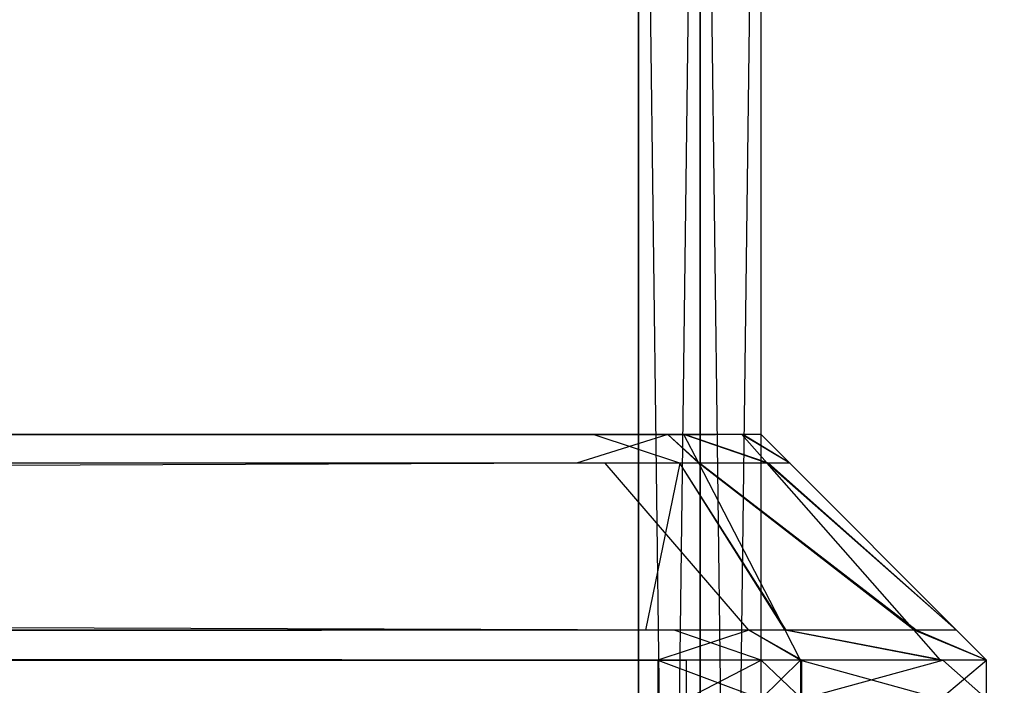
# Model space of a CAD drawing. Extents: x 0 to 0.418, y -0.27 to 0.
# Tile 99 of 129: x 0.40235 to 0.40672, y -0.25497 to -0.25202. Entities that reach past the tile are written whole.
import ezdxf

# ---------------------------------------------------------------- set-up
doc = ezdxf.new("R2010")
doc.units = 0
for name, color, linetype in [('L20_KORPUS1_1___REPLACEMTFOREMP', 7, 'CONTINUOUS'), ('L21_KORPUS1_0___REPLACEMTFOREMP', 7, 'CONTINUOUS'), ('L22_FRONT_FINION_2___REPLACEMTF', 7, 'CONTINUOUS'), ('L23_FRONT_FINION_1___REPLACEMTF', 7, 'CONTINUOUS'), ('L24_FRONT_FINION_2___REPLACEMTF', 7, 'CONTINUOUS'), ('L25_FRONT_FINION_1___REPLACEMTF', 7, 'CONTINUOUS'), ('L3_REGALELEMENT_0___REPLACEMTFO', 7, 'CONTINUOUS')]:
    doc.layers.add(name, color=color, linetype=linetype)

msp = doc.modelspace()

# ---------------------------------------------------------------- linework, layer by layer
at = {"layer": 'L20_KORPUS1_1___REPLACEMTFOREMP', "color": 8}
for points, invisible_edges in [([(0.417092, -0.000594), (0.209002, -0.26919), (0.209002, -0.000594), (0.417092, -0.000594)], 13), ([(0.209002, -0.26919), (0.417092, -0.000594), (0.417096, -0.26919), (0.209002, -0.26919)], 10), ([(0.209002, -0.269188, 0.007694), (0.417092, -0.000595, 0.007694), (0.209002, -0.000595, 0.007694), (0.209002, -0.269188, 0.007694)], 13), ([(0.417092, -0.000595, 0.007694), (0.209002, -0.269188, 0.007694), (0.417096, -0.269188, 0.007694), (0.417092, -0.000595, 0.007694)], 10)]:
    msp.add_3dface(points, dxfattribs=dict(at, invisible_edges=invisible_edges))
at = {"layer": 'L21_KORPUS1_0___REPLACEMTFOREMP', "color": 8}
for points, invisible_edges in [([(0.209002, -0.26919, 1.516), (0.417092, -0.000594, 1.516), (0.209002, -0.000594, 1.516), (0.209002, -0.26919, 1.516)], 13), ([(0.417092, -0.000594, 1.516), (0.209002, -0.26919, 1.516), (0.417096, -0.26919, 1.516), (0.417092, -0.000594, 1.516)], 10), ([(0.417092, -0.000595, 1.508306), (0.209002, -0.269188, 1.508306), (0.209002, -0.000595, 1.508306), (0.417092, -0.000595, 1.508306)], 13), ([(0.209002, -0.269188, 1.508306), (0.417092, -0.000595, 1.508306), (0.417096, -0.269188, 1.508306), (0.209002, -0.269188, 1.508306)], 10)]:
    msp.add_3dface(points, dxfattribs=dict(at, invisible_edges=invisible_edges))
at = {"layer": 'L22_FRONT_FINION_2___REPLACEMTF', "color": 250}
for points, invisible_edges in [([(0.209002, -0.253858, 1.50389), (0.404765, -0.253858, 1.503688), (0.209002, -0.253858, 1.503688), (0.209002, -0.253858, 1.50389)], 13), ([(0.404765, -0.253858, 1.503688), (0.209002, -0.253858, 1.50389), (0.404765, -0.253858, 1.50389), (0.404765, -0.253858, 1.503688)], 14), ([(0.209002, -0.253858, 0.929206), (0.404892, -0.253858, 0.929005), (0.209002, -0.253858, 0.929005), (0.209002, -0.253858, 0.929206)], 13), ([(0.404892, -0.253858, 0.929005), (0.209002, -0.253858, 0.929206), (0.404892, -0.253858, 0.929206), (0.404892, -0.253858, 0.929005)], 14), ([(0.209002, -0.253858, 1.503688), (0.404892, -0.253858, 0.929206), (0.209002, -0.253858, 0.929206), (0.209002, -0.253858, 1.503688)], 13), ([(0.404892, -0.253858, 0.929206), (0.209002, -0.253858, 1.503688), (0.405067, -0.253858, 0.929206), (0.404892, -0.253858, 0.929206)], 10), ([(0.405067, -0.253858, 0.929206), (0.209002, -0.253858, 1.503688), (0.405155, -0.253858, 0.929222), (0.405067, -0.253858, 0.929206)], 13), ([(0.405155, -0.253858, 0.929222), (0.209002, -0.253858, 1.503688), (0.405414, -0.253858, 0.929481), (0.405155, -0.253858, 0.929222)], 10), ([(0.405414, -0.253858, 0.929481), (0.209002, -0.253858, 1.503688), (0.405435, -0.253858, 0.929618), (0.405414, -0.253858, 0.929481)], 13), ([(0.405435, -0.253858, 0.929618), (0.209002, -0.253858, 1.503688), (0.405435, -0.253858, 0.929886), (0.405435, -0.253858, 0.929618)], 10), ([(0.405435, -0.253858, 0.929886), (0.209002, -0.253858, 1.503688), (0.405435, -0.253858, 1.502965), (0.405435, -0.253858, 0.929886)], 13), ([(0.405435, -0.253858, 1.502965), (0.209002, -0.253858, 1.503688), (0.405435, -0.253858, 1.503392), (0.405435, -0.253858, 1.502965)], 10), ([(0.405435, -0.253858, 1.503392), (0.209002, -0.253858, 1.503688), (0.405409, -0.253858, 1.503418), (0.405435, -0.253858, 1.503392)], 15), ([(0.405409, -0.253858, 1.503418), (0.209002, -0.253858, 1.503688), (0.405152, -0.253858, 1.503675), (0.405409, -0.253858, 1.503418)], 15), ([(0.405152, -0.253858, 1.503675), (0.209002, -0.253858, 1.503688), (0.405139, -0.253858, 1.503688), (0.405152, -0.253858, 1.503675)], 15), ([(0.405139, -0.253858, 1.503688), (0.209002, -0.253858, 1.503688), (0.404765, -0.253858, 1.503688), (0.405139, -0.253858, 1.503688)], 11), ([(0.404765, -0.253858, 1.50389), (0.405139, -0.253858, 1.503688), (0.404765, -0.253858, 1.503688), (0.404765, -0.253858, 1.50389)], 13), ([(0.405139, -0.253858, 1.503688), (0.404765, -0.253858, 1.50389), (0.405223, -0.253858, 1.50389), (0.405139, -0.253858, 1.503688)], 14), ([(0.404892, -0.253858, 0.929206), (0.405223, -0.253858, 0.929005), (0.404892, -0.253858, 0.929005), (0.404892, -0.253858, 0.929206)], 13), ([(0.405223, -0.253858, 0.929005), (0.404892, -0.253858, 0.929206), (0.405067, -0.253858, 0.929206), (0.405223, -0.253858, 0.929005)], 14), ([(0.405067, -0.253858, 0.929206), (0.405297, -0.253858, 0.929079), (0.405223, -0.253858, 0.929005), (0.405067, -0.253858, 0.929206)], 13), ([(0.405297, -0.253858, 0.929079), (0.405067, -0.253858, 0.929206), (0.405155, -0.253858, 0.929222), (0.405297, -0.253858, 0.929079)], 14), ([(0.405139, -0.253858, 1.503688), (0.405295, -0.253858, 1.503818), (0.405152, -0.253858, 1.503675), (0.405139, -0.253858, 1.503688)], 13), ([(0.405295, -0.253858, 1.503818), (0.405139, -0.253858, 1.503688), (0.405223, -0.253858, 1.50389), (0.405295, -0.253858, 1.503818)], 14), ([(0.405152, -0.253858, 1.503675), (0.405552, -0.253858, 1.503561), (0.405409, -0.253858, 1.503418), (0.405152, -0.253858, 1.503675)], 13), ([(0.405552, -0.253858, 1.503561), (0.405152, -0.253858, 1.503675), (0.405295, -0.253858, 1.503818), (0.405552, -0.253858, 1.503561)], 14), ([(0.405155, -0.253858, 0.929222), (0.405556, -0.253858, 0.929338), (0.405297, -0.253858, 0.929079), (0.405155, -0.253858, 0.929222)], 13), ([(0.405556, -0.253858, 0.929338), (0.405155, -0.253858, 0.929222), (0.405414, -0.253858, 0.929481), (0.405556, -0.253858, 0.929338)], 14), ([(0.405409, -0.253858, 1.503418), (0.405637, -0.253858, 1.503476), (0.405435, -0.253858, 1.503392), (0.405409, -0.253858, 1.503418)], 13), ([(0.405637, -0.253858, 1.503476), (0.405409, -0.253858, 1.503418), (0.405552, -0.253858, 1.503561), (0.405637, -0.253858, 1.503476)], 14), ([(0.405414, -0.253858, 0.929481), (0.405637, -0.253858, 0.929419), (0.405556, -0.253858, 0.929338), (0.405414, -0.253858, 0.929481)], 13), ([(0.405637, -0.253858, 0.929419), (0.405414, -0.253858, 0.929481), (0.405435, -0.253858, 0.929618), (0.405637, -0.253858, 0.929419)], 14), ([(0.405435, -0.253858, 1.502965), (0.405637, -0.253858, 0.929886), (0.405435, -0.253858, 0.929886), (0.405435, -0.253858, 1.502965)], 13), ([(0.405637, -0.253858, 0.929886), (0.405435, -0.253858, 1.502965), (0.405637, -0.253858, 1.502965), (0.405637, -0.253858, 0.929886)], 14), ([(0.405435, -0.253858, 1.503392), (0.405637, -0.253858, 1.502965), (0.405435, -0.253858, 1.502965), (0.405435, -0.253858, 1.503392)], 13), ([(0.405637, -0.253858, 1.502965), (0.405435, -0.253858, 1.503392), (0.405637, -0.253858, 1.503476), (0.405637, -0.253858, 1.502965)], 14), ([(0.405435, -0.253858, 0.929618), (0.405637, -0.253858, 0.929886), (0.405637, -0.253858, 0.929419), (0.405435, -0.253858, 0.929618)], 13), ([(0.405637, -0.253858, 0.929886), (0.405435, -0.253858, 0.929618), (0.405435, -0.253858, 0.929886), (0.405637, -0.253858, 0.929886)], 14)]:
    msp.add_3dface(points, dxfattribs=dict(at, invisible_edges=invisible_edges))
at = {"layer": 'L23_FRONT_FINION_1___REPLACEMTF', "color": 8}
for points, invisible_edges in [([(0.209002, -0.253985, 1.504017), (0.404765, -0.253858, 1.50389), (0.209002, -0.253858, 1.50389), (0.209002, -0.253985, 1.504017)], 13), ([(0.404765, -0.253858, 1.50389), (0.209002, -0.253985, 1.504017), (0.404818, -0.253985, 1.504017), (0.404765, -0.253858, 1.50389)], 14), ([(0.209002, -0.253858, 0.929005), (0.404945, -0.253985, 0.928877), (0.209002, -0.253985, 0.928877), (0.209002, -0.253858, 0.929005)], 13), ([(0.404945, -0.253985, 0.928877), (0.209002, -0.253858, 0.929005), (0.404892, -0.253858, 0.929005), (0.404945, -0.253985, 0.928877)], 14), ([(0.404818, -0.253985, 1.504017), (0.405223, -0.253858, 1.50389), (0.404765, -0.253858, 1.50389), (0.404818, -0.253985, 1.504017)], 13), ([(0.405223, -0.253858, 1.50389), (0.404818, -0.253985, 1.504017), (0.405276, -0.253985, 1.504017), (0.405223, -0.253858, 1.50389)], 14), ([(0.404892, -0.253858, 0.929005), (0.405276, -0.253985, 0.928877), (0.404945, -0.253985, 0.928877), (0.404892, -0.253858, 0.929005)], 13), ([(0.405276, -0.253985, 0.928877), (0.404892, -0.253858, 0.929005), (0.405223, -0.253858, 0.929005), (0.405276, -0.253985, 0.928877)], 14), ([(0.405223, -0.253858, 1.50389), (0.405361, -0.253985, 1.503932), (0.405295, -0.253858, 1.503818), (0.405223, -0.253858, 1.50389)], 13), ([(0.405361, -0.253985, 1.503932), (0.405223, -0.253858, 1.50389), (0.405276, -0.253985, 1.504017), (0.405361, -0.253985, 1.503932)], 14), ([(0.405223, -0.253858, 0.929005), (0.405364, -0.253985, 0.928965), (0.405276, -0.253985, 0.928877), (0.405223, -0.253858, 0.929005)], 13), ([(0.405364, -0.253985, 0.928965), (0.405223, -0.253858, 0.929005), (0.405297, -0.253858, 0.929079), (0.405364, -0.253985, 0.928965)], 14), ([(0.405295, -0.253858, 1.503818), (0.405664, -0.253985, 1.503629), (0.405552, -0.253858, 1.503561), (0.405295, -0.253858, 1.503818)], 13), ([(0.405664, -0.253985, 1.503629), (0.405295, -0.253858, 1.503818), (0.405361, -0.253985, 1.503932), (0.405664, -0.253985, 1.503629)], 14), ([(0.405297, -0.253858, 0.929079), (0.405669, -0.253985, 0.929271), (0.405364, -0.253985, 0.928965), (0.405297, -0.253858, 0.929079)], 13), ([(0.405669, -0.253985, 0.929271), (0.405297, -0.253858, 0.929079), (0.405556, -0.253858, 0.929338), (0.405669, -0.253985, 0.929271)], 14), ([(0.405552, -0.253858, 1.503561), (0.405764, -0.253985, 1.503528), (0.405637, -0.253858, 1.503476), (0.405552, -0.253858, 1.503561)], 13), ([(0.405764, -0.253985, 1.503528), (0.405552, -0.253858, 1.503561), (0.405664, -0.253985, 1.503629), (0.405764, -0.253985, 1.503528)], 14), ([(0.405556, -0.253858, 0.929338), (0.405764, -0.253985, 0.929366), (0.405669, -0.253985, 0.929271), (0.405556, -0.253858, 0.929338)], 13), ([(0.405764, -0.253985, 0.929366), (0.405556, -0.253858, 0.929338), (0.405637, -0.253858, 0.929419), (0.405764, -0.253985, 0.929366)], 14), ([(0.405637, -0.253858, 0.929419), (0.405764, -0.253985, 0.929834), (0.405764, -0.253985, 0.929366), (0.405637, -0.253858, 0.929419)], 13), ([(0.405764, -0.253985, 0.929834), (0.405637, -0.253858, 0.929419), (0.405637, -0.253858, 0.929886), (0.405764, -0.253985, 0.929834)], 14), ([(0.405637, -0.253858, 1.503476), (0.405764, -0.253985, 1.503018), (0.405637, -0.253858, 1.502965), (0.405637, -0.253858, 1.503476)], 13), ([(0.405764, -0.253985, 1.503018), (0.405637, -0.253858, 1.503476), (0.405764, -0.253985, 1.503528), (0.405764, -0.253985, 1.503018)], 14), ([(0.405637, -0.253858, 0.929886), (0.405764, -0.253985, 1.503018), (0.405764, -0.253985, 0.929834), (0.405637, -0.253858, 0.929886)], 13), ([(0.405764, -0.253985, 1.503018), (0.405637, -0.253858, 0.929886), (0.405637, -0.253858, 1.502965), (0.405764, -0.253985, 1.503018)], 14), ([(0.209002, -0.254725, 1.504757), (0.404818, -0.253985, 1.504017), (0.209002, -0.253985, 1.504017), (0.209002, -0.254725, 1.504757)], 13), ([(0.404818, -0.253985, 1.504017), (0.209002, -0.254725, 1.504757), (0.405124, -0.254725, 1.504757), (0.404818, -0.253985, 1.504017)], 14), ([(0.209002, -0.253985, 0.928877), (0.405251, -0.254725, 0.928138), (0.209002, -0.254725, 0.928138), (0.209002, -0.253985, 0.928877)], 13), ([(0.405251, -0.254725, 0.928138), (0.209002, -0.253985, 0.928877), (0.404945, -0.253985, 0.928877), (0.405251, -0.254725, 0.928138)], 14), ([(0.405124, -0.254725, 1.504757), (0.405276, -0.253985, 1.504017), (0.404818, -0.253985, 1.504017), (0.405124, -0.254725, 1.504757)], 13), ([(0.404945, -0.253985, 0.928877), (0.405582, -0.254725, 0.928138), (0.405251, -0.254725, 0.928138), (0.404945, -0.253985, 0.928877)], 13), ([(0.405582, -0.254725, 0.928138), (0.404945, -0.253985, 0.928877), (0.405276, -0.253985, 0.928877), (0.405582, -0.254725, 0.928138)], 14), ([(0.405276, -0.253985, 1.504017), (0.405124, -0.254725, 1.504757), (0.405582, -0.254725, 1.504757), (0.405276, -0.253985, 1.504017)], 14), ([(0.405276, -0.253985, 1.504017), (0.405743, -0.254725, 1.504596), (0.405361, -0.253985, 1.503932), (0.405276, -0.253985, 1.504017)], 13), ([(0.405743, -0.254725, 1.504596), (0.405276, -0.253985, 1.504017), (0.405582, -0.254725, 1.504757), (0.405743, -0.254725, 1.504596)], 14), ([(0.405276, -0.253985, 0.928877), (0.405748, -0.254725, 0.928304), (0.405582, -0.254725, 0.928138), (0.405276, -0.253985, 0.928877)], 13), ([(0.405748, -0.254725, 0.928304), (0.405276, -0.253985, 0.928877), (0.405364, -0.253985, 0.928965), (0.405748, -0.254725, 0.928304)], 14), ([(0.405361, -0.253985, 1.503932), (0.406315, -0.254725, 1.504024), (0.405664, -0.253985, 1.503629), (0.405361, -0.253985, 1.503932)], 13), ([(0.406315, -0.254725, 1.504024), (0.405361, -0.253985, 1.503932), (0.405743, -0.254725, 1.504596), (0.406315, -0.254725, 1.504024)], 14), ([(0.405364, -0.253985, 0.928965), (0.406324, -0.254725, 0.92888), (0.405748, -0.254725, 0.928304), (0.405364, -0.253985, 0.928965)], 13), ([(0.406324, -0.254725, 0.92888), (0.405364, -0.253985, 0.928965), (0.405669, -0.253985, 0.929271), (0.406324, -0.254725, 0.92888)], 14), ([(0.405664, -0.253985, 1.503629), (0.406504, -0.254725, 1.503835), (0.405764, -0.253985, 1.503528), (0.405664, -0.253985, 1.503629)], 13), ([(0.406504, -0.254725, 1.503835), (0.405664, -0.253985, 1.503629), (0.406315, -0.254725, 1.504024), (0.406504, -0.254725, 1.503835)], 14), ([(0.405669, -0.253985, 0.929271), (0.406504, -0.254725, 0.92906), (0.406324, -0.254725, 0.92888), (0.405669, -0.253985, 0.929271)], 13), ([(0.406504, -0.254725, 0.92906), (0.405669, -0.253985, 0.929271), (0.405764, -0.253985, 0.929366), (0.406504, -0.254725, 0.92906)], 14), ([(0.405764, -0.253985, 0.929366), (0.406504, -0.254725, 0.929528), (0.406504, -0.254725, 0.92906), (0.405764, -0.253985, 0.929366)], 13), ([(0.406504, -0.254725, 0.929528), (0.405764, -0.253985, 0.929366), (0.405764, -0.253985, 0.929834), (0.406504, -0.254725, 0.929528)], 14), ([(0.405764, -0.253985, 1.503528), (0.406504, -0.254725, 1.503323), (0.405764, -0.253985, 1.503018), (0.405764, -0.253985, 1.503528)], 13), ([(0.406504, -0.254725, 1.503323), (0.405764, -0.253985, 1.503528), (0.406504, -0.254725, 1.503835), (0.406504, -0.254725, 1.503323)], 14), ([(0.405764, -0.253985, 0.929834), (0.406504, -0.254725, 1.503323), (0.406504, -0.254725, 0.929528), (0.405764, -0.253985, 0.929834)], 13), ([(0.406504, -0.254725, 1.503323), (0.405764, -0.253985, 0.929834), (0.405764, -0.253985, 1.503018), (0.406504, -0.254725, 1.503323)], 14), ([(0.209002, -0.254725, 0.928138), (0.405306, -0.254857, 0.928005), (0.209002, -0.254857, 0.928005), (0.209002, -0.254725, 0.928138)], 13), ([(0.405306, -0.254857, 0.928005), (0.209002, -0.254725, 0.928138), (0.405251, -0.254725, 0.928138), (0.405306, -0.254857, 0.928005)], 14), ([(0.209002, -0.254857, 1.50489), (0.405124, -0.254725, 1.504757), (0.209002, -0.254725, 1.504757), (0.209002, -0.254857, 1.50489)], 13), ([(0.405124, -0.254725, 1.504757), (0.209002, -0.254857, 1.50489), (0.405179, -0.254857, 1.50489), (0.405124, -0.254725, 1.504757)], 14), ([(0.405179, -0.254857, 1.50489), (0.405582, -0.254725, 1.504757), (0.405124, -0.254725, 1.504757), (0.405179, -0.254857, 1.50489)], 13), ([(0.405582, -0.254725, 1.504757), (0.405179, -0.254857, 1.50489), (0.405637, -0.254857, 1.50489), (0.405582, -0.254725, 1.504757)], 14), ([(0.405251, -0.254725, 0.928138), (0.405637, -0.254857, 0.928005), (0.405306, -0.254857, 0.928005), (0.405251, -0.254725, 0.928138)], 13), ([(0.405637, -0.254857, 0.928005), (0.405251, -0.254725, 0.928138), (0.405582, -0.254725, 0.928138), (0.405637, -0.254857, 0.928005)], 14), ([(0.405582, -0.254725, 0.928138), (0.405817, -0.254857, 0.928185), (0.405637, -0.254857, 0.928005), (0.405582, -0.254725, 0.928138)], 13), ([(0.405817, -0.254857, 0.928185), (0.405582, -0.254725, 0.928138), (0.405748, -0.254725, 0.928304), (0.405817, -0.254857, 0.928185)], 14), ([(0.405582, -0.254725, 1.504757), (0.405811, -0.254857, 1.504715), (0.405743, -0.254725, 1.504596), (0.405582, -0.254725, 1.504757)], 13), ([(0.405811, -0.254857, 1.504715), (0.405582, -0.254725, 1.504757), (0.405637, -0.254857, 1.50489), (0.405811, -0.254857, 1.504715)], 14), ([(0.405743, -0.254725, 1.504596), (0.406432, -0.254857, 1.504095), (0.406315, -0.254725, 1.504024), (0.405743, -0.254725, 1.504596)], 13), ([(0.406432, -0.254857, 1.504095), (0.405743, -0.254725, 1.504596), (0.405811, -0.254857, 1.504715), (0.406432, -0.254857, 1.504095)], 14), ([(0.405748, -0.254725, 0.928304), (0.406442, -0.254857, 0.92881), (0.405817, -0.254857, 0.928185), (0.405748, -0.254725, 0.928304)], 13), ([(0.406442, -0.254857, 0.92881), (0.405748, -0.254725, 0.928304), (0.406324, -0.254725, 0.92888), (0.406442, -0.254857, 0.92881)], 14), ([(0.406315, -0.254725, 1.504024), (0.406637, -0.254857, 1.50389), (0.406504, -0.254725, 1.503835), (0.406315, -0.254725, 1.504024)], 13), ([(0.406637, -0.254857, 1.50389), (0.406315, -0.254725, 1.504024), (0.406432, -0.254857, 1.504095), (0.406637, -0.254857, 1.50389)], 14), ([(0.406324, -0.254725, 0.92888), (0.406637, -0.254857, 0.929005), (0.406442, -0.254857, 0.92881), (0.406324, -0.254725, 0.92888)], 13), ([(0.406637, -0.254857, 0.929005), (0.406324, -0.254725, 0.92888), (0.406504, -0.254725, 0.92906), (0.406637, -0.254857, 0.929005)], 14), ([(0.406504, -0.254725, 0.929528), (0.406637, -0.254857, 1.503378), (0.406637, -0.254857, 0.929473), (0.406504, -0.254725, 0.929528)], 13), ([(0.406637, -0.254857, 1.503378), (0.406504, -0.254725, 0.929528), (0.406504, -0.254725, 1.503323), (0.406637, -0.254857, 1.503378)], 14), ([(0.406504, -0.254725, 1.503835), (0.406637, -0.254857, 1.503378), (0.406504, -0.254725, 1.503323), (0.406504, -0.254725, 1.503835)], 13), ([(0.406637, -0.254857, 1.503378), (0.406504, -0.254725, 1.503835), (0.406637, -0.254857, 1.50389), (0.406637, -0.254857, 1.503378)], 14), ([(0.406504, -0.254725, 0.92906), (0.406637, -0.254857, 0.929473), (0.406637, -0.254857, 0.929005), (0.406504, -0.254725, 0.92906)], 13), ([(0.406637, -0.254857, 0.929473), (0.406504, -0.254725, 0.92906), (0.406504, -0.254725, 0.929528), (0.406637, -0.254857, 0.929473)], 14), ([(0.405179, -0.255029, 1.50489), (0.209002, -0.254857, 1.50489), (0.209002, -0.255029, 1.50489), (0.405179, -0.255029, 1.50489)], 13), ([(0.209002, -0.254857, 1.50489), (0.405179, -0.255029, 1.50489), (0.405179, -0.254857, 1.50489), (0.209002, -0.254857, 1.50489)], 14), ([(0.405306, -0.254857, 0.928005), (0.209002, -0.255029, 0.928005), (0.209002, -0.254857, 0.928005), (0.405306, -0.254857, 0.928005)], 13), ([(0.209002, -0.255029, 0.928005), (0.405306, -0.254857, 0.928005), (0.405306, -0.255029, 0.928005), (0.209002, -0.255029, 0.928005)], 14), ([(0.405637, -0.255029, 1.50489), (0.405179, -0.254857, 1.50489), (0.405179, -0.255029, 1.50489), (0.405637, -0.255029, 1.50489)], 13), ([(0.405179, -0.254857, 1.50489), (0.405637, -0.255029, 1.50489), (0.405637, -0.254857, 1.50489), (0.405179, -0.254857, 1.50489)], 14), ([(0.405637, -0.254857, 0.928005), (0.405306, -0.255029, 0.928005), (0.405306, -0.254857, 0.928005), (0.405637, -0.254857, 0.928005)], 13), ([(0.405306, -0.255029, 0.928005), (0.405637, -0.254857, 0.928005), (0.405637, -0.255029, 0.928005), (0.405306, -0.255029, 0.928005)], 14), ([(0.405811, -0.254857, 1.504715), (0.405637, -0.255029, 1.50489), (0.405811, -0.255029, 1.504715), (0.405811, -0.254857, 1.504715)], 13), ([(0.405637, -0.255029, 1.50489), (0.405811, -0.254857, 1.504715), (0.405637, -0.254857, 1.50489), (0.405637, -0.255029, 1.50489)], 14), ([(0.405637, -0.254857, 0.928005), (0.405817, -0.255029, 0.928185), (0.405637, -0.255029, 0.928005), (0.405637, -0.254857, 0.928005)], 13), ([(0.405817, -0.255029, 0.928185), (0.405637, -0.254857, 0.928005), (0.405817, -0.254857, 0.928185), (0.405817, -0.255029, 0.928185)], 14), ([(0.406432, -0.255029, 1.504095), (0.405811, -0.254857, 1.504715), (0.405811, -0.255029, 1.504715), (0.406432, -0.255029, 1.504095)], 13), ([(0.405811, -0.254857, 1.504715), (0.406432, -0.255029, 1.504095), (0.406432, -0.254857, 1.504095), (0.405811, -0.254857, 1.504715)], 14), ([(0.406442, -0.254857, 0.92881), (0.405817, -0.255029, 0.928185), (0.405817, -0.254857, 0.928185), (0.406442, -0.254857, 0.92881)], 13), ([(0.405817, -0.255029, 0.928185), (0.406442, -0.254857, 0.92881), (0.406442, -0.255029, 0.92881), (0.405817, -0.255029, 0.928185)], 14), ([(0.406637, -0.254857, 1.50389), (0.406432, -0.255029, 1.504095), (0.406637, -0.255029, 1.50389), (0.406637, -0.254857, 1.50389)], 13), ([(0.406432, -0.255029, 1.504095), (0.406637, -0.254857, 1.50389), (0.406432, -0.254857, 1.504095), (0.406432, -0.255029, 1.504095)], 14), ([(0.406442, -0.254857, 0.92881), (0.406637, -0.255029, 0.929005), (0.406442, -0.255029, 0.92881), (0.406442, -0.254857, 0.92881)], 13), ([(0.406637, -0.255029, 0.929005), (0.406442, -0.254857, 0.92881), (0.406637, -0.254857, 0.929005), (0.406637, -0.255029, 0.929005)], 14), ([(0.406637, -0.254857, 1.503378), (0.406637, -0.255029, 1.50389), (0.406637, -0.255029, 1.503378), (0.406637, -0.254857, 1.503378)], 13), ([(0.406637, -0.255029, 1.50389), (0.406637, -0.254857, 1.503378), (0.406637, -0.254857, 1.50389), (0.406637, -0.255029, 1.50389)], 14), ([(0.406637, -0.254857, 0.929473), (0.406637, -0.255029, 1.503378), (0.406637, -0.255029, 0.929473), (0.406637, -0.254857, 0.929473)], 13), ([(0.406637, -0.255029, 1.503378), (0.406637, -0.254857, 0.929473), (0.406637, -0.254857, 1.503378), (0.406637, -0.255029, 1.503378)], 14), ([(0.406637, -0.254857, 0.929005), (0.406637, -0.255029, 0.929473), (0.406637, -0.255029, 0.929005), (0.406637, -0.254857, 0.929005)], 13), ([(0.406637, -0.255029, 0.929473), (0.406637, -0.254857, 0.929005), (0.406637, -0.254857, 0.929473), (0.406637, -0.255029, 0.929473)], 14)]:
    msp.add_3dface(points, dxfattribs=dict(at, invisible_edges=invisible_edges))
at = {"layer": 'L24_FRONT_FINION_2___REPLACEMTF', "color": 250}
for points, invisible_edges in [([(0.209002, -0.253858, 0.585995), (0.404765, -0.253858, 0.585794), (0.209002, -0.253858, 0.585794), (0.209002, -0.253858, 0.585995)], 13), ([(0.404765, -0.253858, 0.585794), (0.209002, -0.253858, 0.585995), (0.404765, -0.253858, 0.585995), (0.404765, -0.253858, 0.585794)], 14), ([(0.209002, -0.253858, 0.011312), (0.404892, -0.253858, 0.01111), (0.209002, -0.253858, 0.01111), (0.209002, -0.253858, 0.011312)], 13), ([(0.404892, -0.253858, 0.01111), (0.209002, -0.253858, 0.011312), (0.404892, -0.253858, 0.011312), (0.404892, -0.253858, 0.01111)], 14), ([(0.209002, -0.253858, 0.585794), (0.404892, -0.253858, 0.011312), (0.209002, -0.253858, 0.011312), (0.209002, -0.253858, 0.585794)], 13), ([(0.404892, -0.253858, 0.011312), (0.209002, -0.253858, 0.585794), (0.405067, -0.253858, 0.011312), (0.404892, -0.253858, 0.011312)], 10), ([(0.405067, -0.253858, 0.011312), (0.209002, -0.253858, 0.585794), (0.405155, -0.253858, 0.011327), (0.405067, -0.253858, 0.011312)], 13), ([(0.405155, -0.253858, 0.011327), (0.209002, -0.253858, 0.585794), (0.405414, -0.253858, 0.011586), (0.405155, -0.253858, 0.011327)], 10), ([(0.405414, -0.253858, 0.011586), (0.209002, -0.253858, 0.585794), (0.405435, -0.253858, 0.011724), (0.405414, -0.253858, 0.011586)], 13), ([(0.405435, -0.253858, 0.011724), (0.209002, -0.253858, 0.585794), (0.405435, -0.253858, 0.011992), (0.405435, -0.253858, 0.011724)], 10), ([(0.405435, -0.253858, 0.011992), (0.209002, -0.253858, 0.585794), (0.405435, -0.253858, 0.585071), (0.405435, -0.253858, 0.011992)], 13), ([(0.405435, -0.253858, 0.585071), (0.209002, -0.253858, 0.585794), (0.405435, -0.253858, 0.585498), (0.405435, -0.253858, 0.585071)], 10), ([(0.405435, -0.253858, 0.585498), (0.209002, -0.253858, 0.585794), (0.405409, -0.253858, 0.585524), (0.405435, -0.253858, 0.585498)], 15), ([(0.405409, -0.253858, 0.585524), (0.209002, -0.253858, 0.585794), (0.405152, -0.253858, 0.585781), (0.405409, -0.253858, 0.585524)], 15), ([(0.405152, -0.253858, 0.585781), (0.209002, -0.253858, 0.585794), (0.405139, -0.253858, 0.585794), (0.405152, -0.253858, 0.585781)], 15), ([(0.405139, -0.253858, 0.585794), (0.209002, -0.253858, 0.585794), (0.404765, -0.253858, 0.585794), (0.405139, -0.253858, 0.585794)], 11), ([(0.404765, -0.253858, 0.585995), (0.405139, -0.253858, 0.585794), (0.404765, -0.253858, 0.585794), (0.404765, -0.253858, 0.585995)], 13), ([(0.405139, -0.253858, 0.585794), (0.404765, -0.253858, 0.585995), (0.405223, -0.253858, 0.585995), (0.405139, -0.253858, 0.585794)], 14), ([(0.404892, -0.253858, 0.011312), (0.405223, -0.253858, 0.01111), (0.404892, -0.253858, 0.01111), (0.404892, -0.253858, 0.011312)], 13), ([(0.405223, -0.253858, 0.01111), (0.404892, -0.253858, 0.011312), (0.405067, -0.253858, 0.011312), (0.405223, -0.253858, 0.01111)], 14), ([(0.405067, -0.253858, 0.011312), (0.405297, -0.253858, 0.011185), (0.405223, -0.253858, 0.01111), (0.405067, -0.253858, 0.011312)], 13), ([(0.405297, -0.253858, 0.011185), (0.405067, -0.253858, 0.011312), (0.405155, -0.253858, 0.011327), (0.405297, -0.253858, 0.011185)], 14), ([(0.405139, -0.253858, 0.585794), (0.405295, -0.253858, 0.585923), (0.405152, -0.253858, 0.585781), (0.405139, -0.253858, 0.585794)], 13), ([(0.405295, -0.253858, 0.585923), (0.405139, -0.253858, 0.585794), (0.405223, -0.253858, 0.585995), (0.405295, -0.253858, 0.585923)], 14), ([(0.405152, -0.253858, 0.585781), (0.405552, -0.253858, 0.585666), (0.405409, -0.253858, 0.585524), (0.405152, -0.253858, 0.585781)], 13), ([(0.405552, -0.253858, 0.585666), (0.405152, -0.253858, 0.585781), (0.405295, -0.253858, 0.585923), (0.405552, -0.253858, 0.585666)], 14), ([(0.405155, -0.253858, 0.011327), (0.405556, -0.253858, 0.011444), (0.405297, -0.253858, 0.011185), (0.405155, -0.253858, 0.011327)], 13), ([(0.405556, -0.253858, 0.011444), (0.405155, -0.253858, 0.011327), (0.405414, -0.253858, 0.011586), (0.405556, -0.253858, 0.011444)], 14), ([(0.405409, -0.253858, 0.585524), (0.405637, -0.253858, 0.585581), (0.405435, -0.253858, 0.585498), (0.405409, -0.253858, 0.585524)], 13), ([(0.405637, -0.253858, 0.585581), (0.405409, -0.253858, 0.585524), (0.405552, -0.253858, 0.585666), (0.405637, -0.253858, 0.585581)], 14), ([(0.405414, -0.253858, 0.011586), (0.405637, -0.253858, 0.011524), (0.405556, -0.253858, 0.011444), (0.405414, -0.253858, 0.011586)], 13), ([(0.405637, -0.253858, 0.011524), (0.405414, -0.253858, 0.011586), (0.405435, -0.253858, 0.011724), (0.405637, -0.253858, 0.011524)], 14), ([(0.405435, -0.253858, 0.585071), (0.405637, -0.253858, 0.011992), (0.405435, -0.253858, 0.011992), (0.405435, -0.253858, 0.585071)], 13), ([(0.405637, -0.253858, 0.011992), (0.405435, -0.253858, 0.585071), (0.405637, -0.253858, 0.585071), (0.405637, -0.253858, 0.011992)], 14), ([(0.405435, -0.253858, 0.585498), (0.405637, -0.253858, 0.585071), (0.405435, -0.253858, 0.585071), (0.405435, -0.253858, 0.585498)], 13), ([(0.405637, -0.253858, 0.585071), (0.405435, -0.253858, 0.585498), (0.405637, -0.253858, 0.585581), (0.405637, -0.253858, 0.585071)], 14), ([(0.405435, -0.253858, 0.011724), (0.405637, -0.253858, 0.011992), (0.405637, -0.253858, 0.011524), (0.405435, -0.253858, 0.011724)], 13), ([(0.405637, -0.253858, 0.011992), (0.405435, -0.253858, 0.011724), (0.405435, -0.253858, 0.011992), (0.405637, -0.253858, 0.011992)], 14)]:
    msp.add_3dface(points, dxfattribs=dict(at, invisible_edges=invisible_edges))
at = {"layer": 'L25_FRONT_FINION_1___REPLACEMTF', "color": 8}
for points, invisible_edges in [([(0.209002, -0.253985, 0.586123), (0.404765, -0.253858, 0.585995), (0.209002, -0.253858, 0.585995), (0.209002, -0.253985, 0.586123)], 13), ([(0.404765, -0.253858, 0.585995), (0.209002, -0.253985, 0.586123), (0.404818, -0.253985, 0.586123), (0.404765, -0.253858, 0.585995)], 14), ([(0.209002, -0.253858, 0.01111), (0.404945, -0.253985, 0.010983), (0.209002, -0.253985, 0.010983), (0.209002, -0.253858, 0.01111)], 13), ([(0.404945, -0.253985, 0.010983), (0.209002, -0.253858, 0.01111), (0.404892, -0.253858, 0.01111), (0.404945, -0.253985, 0.010983)], 14), ([(0.404818, -0.253985, 0.586123), (0.405223, -0.253858, 0.585995), (0.404765, -0.253858, 0.585995), (0.404818, -0.253985, 0.586123)], 13), ([(0.405223, -0.253858, 0.585995), (0.404818, -0.253985, 0.586123), (0.405276, -0.253985, 0.586123), (0.405223, -0.253858, 0.585995)], 14), ([(0.404892, -0.253858, 0.01111), (0.405276, -0.253985, 0.010983), (0.404945, -0.253985, 0.010983), (0.404892, -0.253858, 0.01111)], 13), ([(0.405276, -0.253985, 0.010983), (0.404892, -0.253858, 0.01111), (0.405223, -0.253858, 0.01111), (0.405276, -0.253985, 0.010983)], 14), ([(0.405223, -0.253858, 0.585995), (0.405361, -0.253985, 0.586038), (0.405295, -0.253858, 0.585923), (0.405223, -0.253858, 0.585995)], 13), ([(0.405361, -0.253985, 0.586038), (0.405223, -0.253858, 0.585995), (0.405276, -0.253985, 0.586123), (0.405361, -0.253985, 0.586038)], 14), ([(0.405223, -0.253858, 0.01111), (0.405364, -0.253985, 0.011071), (0.405276, -0.253985, 0.010983), (0.405223, -0.253858, 0.01111)], 13), ([(0.405364, -0.253985, 0.011071), (0.405223, -0.253858, 0.01111), (0.405297, -0.253858, 0.011185), (0.405364, -0.253985, 0.011071)], 14), ([(0.405295, -0.253858, 0.585923), (0.405664, -0.253985, 0.585734), (0.405552, -0.253858, 0.585666), (0.405295, -0.253858, 0.585923)], 13), ([(0.405664, -0.253985, 0.585734), (0.405295, -0.253858, 0.585923), (0.405361, -0.253985, 0.586038), (0.405664, -0.253985, 0.585734)], 14), ([(0.405297, -0.253858, 0.011185), (0.405669, -0.253985, 0.011377), (0.405364, -0.253985, 0.011071), (0.405297, -0.253858, 0.011185)], 13), ([(0.405669, -0.253985, 0.011377), (0.405297, -0.253858, 0.011185), (0.405556, -0.253858, 0.011444), (0.405669, -0.253985, 0.011377)], 14), ([(0.405552, -0.253858, 0.585666), (0.405764, -0.253985, 0.585634), (0.405637, -0.253858, 0.585581), (0.405552, -0.253858, 0.585666)], 13), ([(0.405764, -0.253985, 0.585634), (0.405552, -0.253858, 0.585666), (0.405664, -0.253985, 0.585734), (0.405764, -0.253985, 0.585634)], 14), ([(0.405556, -0.253858, 0.011444), (0.405764, -0.253985, 0.011472), (0.405669, -0.253985, 0.011377), (0.405556, -0.253858, 0.011444)], 13), ([(0.405764, -0.253985, 0.011472), (0.405556, -0.253858, 0.011444), (0.405637, -0.253858, 0.011524), (0.405764, -0.253985, 0.011472)], 14), ([(0.405637, -0.253858, 0.011524), (0.405764, -0.253985, 0.011939), (0.405764, -0.253985, 0.011472), (0.405637, -0.253858, 0.011524)], 13), ([(0.405764, -0.253985, 0.011939), (0.405637, -0.253858, 0.011524), (0.405637, -0.253858, 0.011992), (0.405764, -0.253985, 0.011939)], 14), ([(0.405637, -0.253858, 0.585581), (0.405764, -0.253985, 0.585123), (0.405637, -0.253858, 0.585071), (0.405637, -0.253858, 0.585581)], 13), ([(0.405764, -0.253985, 0.585123), (0.405637, -0.253858, 0.585581), (0.405764, -0.253985, 0.585634), (0.405764, -0.253985, 0.585123)], 14), ([(0.405637, -0.253858, 0.011992), (0.405764, -0.253985, 0.585123), (0.405764, -0.253985, 0.011939), (0.405637, -0.253858, 0.011992)], 13), ([(0.405764, -0.253985, 0.585123), (0.405637, -0.253858, 0.011992), (0.405637, -0.253858, 0.585071), (0.405764, -0.253985, 0.585123)], 14), ([(0.209002, -0.254725, 0.586862), (0.404818, -0.253985, 0.586123), (0.209002, -0.253985, 0.586123), (0.209002, -0.254725, 0.586862)], 13), ([(0.404818, -0.253985, 0.586123), (0.209002, -0.254725, 0.586862), (0.405124, -0.254725, 0.586862), (0.404818, -0.253985, 0.586123)], 14), ([(0.209002, -0.253985, 0.010983), (0.405251, -0.254725, 0.010243), (0.209002, -0.254725, 0.010243), (0.209002, -0.253985, 0.010983)], 13), ([(0.405251, -0.254725, 0.010243), (0.209002, -0.253985, 0.010983), (0.404945, -0.253985, 0.010983), (0.405251, -0.254725, 0.010243)], 14), ([(0.405124, -0.254725, 0.586862), (0.405276, -0.253985, 0.586123), (0.404818, -0.253985, 0.586123), (0.405124, -0.254725, 0.586862)], 13), ([(0.404945, -0.253985, 0.010983), (0.405582, -0.254725, 0.010243), (0.405251, -0.254725, 0.010243), (0.404945, -0.253985, 0.010983)], 13), ([(0.405582, -0.254725, 0.010243), (0.404945, -0.253985, 0.010983), (0.405276, -0.253985, 0.010983), (0.405582, -0.254725, 0.010243)], 14), ([(0.405276, -0.253985, 0.586123), (0.405124, -0.254725, 0.586862), (0.405582, -0.254725, 0.586862), (0.405276, -0.253985, 0.586123)], 14), ([(0.405276, -0.253985, 0.586123), (0.405743, -0.254725, 0.586702), (0.405361, -0.253985, 0.586038), (0.405276, -0.253985, 0.586123)], 13), ([(0.405743, -0.254725, 0.586702), (0.405276, -0.253985, 0.586123), (0.405582, -0.254725, 0.586862), (0.405743, -0.254725, 0.586702)], 14), ([(0.405276, -0.253985, 0.010983), (0.405748, -0.254725, 0.010409), (0.405582, -0.254725, 0.010243), (0.405276, -0.253985, 0.010983)], 13), ([(0.405748, -0.254725, 0.010409), (0.405276, -0.253985, 0.010983), (0.405364, -0.253985, 0.011071), (0.405748, -0.254725, 0.010409)], 14), ([(0.405361, -0.253985, 0.586038), (0.406315, -0.254725, 0.58613), (0.405664, -0.253985, 0.585734), (0.405361, -0.253985, 0.586038)], 13), ([(0.406315, -0.254725, 0.58613), (0.405361, -0.253985, 0.586038), (0.405743, -0.254725, 0.586702), (0.406315, -0.254725, 0.58613)], 14), ([(0.405364, -0.253985, 0.011071), (0.406324, -0.254725, 0.010986), (0.405748, -0.254725, 0.010409), (0.405364, -0.253985, 0.011071)], 13), ([(0.406324, -0.254725, 0.010986), (0.405364, -0.253985, 0.011071), (0.405669, -0.253985, 0.011377), (0.406324, -0.254725, 0.010986)], 14), ([(0.405664, -0.253985, 0.585734), (0.406504, -0.254725, 0.58594), (0.405764, -0.253985, 0.585634), (0.405664, -0.253985, 0.585734)], 13), ([(0.406504, -0.254725, 0.58594), (0.405664, -0.253985, 0.585734), (0.406315, -0.254725, 0.58613), (0.406504, -0.254725, 0.58594)], 14), ([(0.405669, -0.253985, 0.011377), (0.406504, -0.254725, 0.011165), (0.406324, -0.254725, 0.010986), (0.405669, -0.253985, 0.011377)], 13), ([(0.406504, -0.254725, 0.011165), (0.405669, -0.253985, 0.011377), (0.405764, -0.253985, 0.011472), (0.406504, -0.254725, 0.011165)], 14), ([(0.405764, -0.253985, 0.011472), (0.406504, -0.254725, 0.011634), (0.406504, -0.254725, 0.011165), (0.405764, -0.253985, 0.011472)], 13), ([(0.406504, -0.254725, 0.011634), (0.405764, -0.253985, 0.011472), (0.405764, -0.253985, 0.011939), (0.406504, -0.254725, 0.011634)], 14), ([(0.405764, -0.253985, 0.585634), (0.406504, -0.254725, 0.585429), (0.405764, -0.253985, 0.585123), (0.405764, -0.253985, 0.585634)], 13), ([(0.406504, -0.254725, 0.585429), (0.405764, -0.253985, 0.585634), (0.406504, -0.254725, 0.58594), (0.406504, -0.254725, 0.585429)], 14), ([(0.405764, -0.253985, 0.011939), (0.406504, -0.254725, 0.585429), (0.406504, -0.254725, 0.011634), (0.405764, -0.253985, 0.011939)], 13), ([(0.406504, -0.254725, 0.585429), (0.405764, -0.253985, 0.011939), (0.405764, -0.253985, 0.585123), (0.406504, -0.254725, 0.585429)], 14), ([(0.209002, -0.254725, 0.010243), (0.405306, -0.254857, 0.01011), (0.209002, -0.254857, 0.01011), (0.209002, -0.254725, 0.010243)], 13), ([(0.405306, -0.254857, 0.01011), (0.209002, -0.254725, 0.010243), (0.405251, -0.254725, 0.010243), (0.405306, -0.254857, 0.01011)], 14), ([(0.209002, -0.254857, 0.586995), (0.405124, -0.254725, 0.586862), (0.209002, -0.254725, 0.586862), (0.209002, -0.254857, 0.586995)], 13), ([(0.405124, -0.254725, 0.586862), (0.209002, -0.254857, 0.586995), (0.405179, -0.254857, 0.586995), (0.405124, -0.254725, 0.586862)], 14), ([(0.405179, -0.254857, 0.586995), (0.405582, -0.254725, 0.586862), (0.405124, -0.254725, 0.586862), (0.405179, -0.254857, 0.586995)], 13), ([(0.405582, -0.254725, 0.586862), (0.405179, -0.254857, 0.586995), (0.405637, -0.254857, 0.586995), (0.405582, -0.254725, 0.586862)], 14), ([(0.405251, -0.254725, 0.010243), (0.405637, -0.254857, 0.01011), (0.405306, -0.254857, 0.01011), (0.405251, -0.254725, 0.010243)], 13), ([(0.405637, -0.254857, 0.01011), (0.405251, -0.254725, 0.010243), (0.405582, -0.254725, 0.010243), (0.405637, -0.254857, 0.01011)], 14), ([(0.405582, -0.254725, 0.010243), (0.405817, -0.254857, 0.01029), (0.405637, -0.254857, 0.01011), (0.405582, -0.254725, 0.010243)], 13), ([(0.405817, -0.254857, 0.01029), (0.405582, -0.254725, 0.010243), (0.405748, -0.254725, 0.010409), (0.405817, -0.254857, 0.01029)], 14), ([(0.405582, -0.254725, 0.586862), (0.405811, -0.254857, 0.586821), (0.405743, -0.254725, 0.586702), (0.405582, -0.254725, 0.586862)], 13), ([(0.405811, -0.254857, 0.586821), (0.405582, -0.254725, 0.586862), (0.405637, -0.254857, 0.586995), (0.405811, -0.254857, 0.586821)], 14), ([(0.405743, -0.254725, 0.586702), (0.406432, -0.254857, 0.586201), (0.406315, -0.254725, 0.58613), (0.405743, -0.254725, 0.586702)], 13), ([(0.406432, -0.254857, 0.586201), (0.405743, -0.254725, 0.586702), (0.405811, -0.254857, 0.586821), (0.406432, -0.254857, 0.586201)], 14), ([(0.405748, -0.254725, 0.010409), (0.406442, -0.254857, 0.010916), (0.405817, -0.254857, 0.01029), (0.405748, -0.254725, 0.010409)], 13), ([(0.406442, -0.254857, 0.010916), (0.405748, -0.254725, 0.010409), (0.406324, -0.254725, 0.010986), (0.406442, -0.254857, 0.010916)], 14), ([(0.406315, -0.254725, 0.58613), (0.406637, -0.254857, 0.585995), (0.406504, -0.254725, 0.58594), (0.406315, -0.254725, 0.58613)], 13), ([(0.406637, -0.254857, 0.585995), (0.406315, -0.254725, 0.58613), (0.406432, -0.254857, 0.586201), (0.406637, -0.254857, 0.585995)], 14), ([(0.406324, -0.254725, 0.010986), (0.406637, -0.254857, 0.01111), (0.406442, -0.254857, 0.010916), (0.406324, -0.254725, 0.010986)], 13), ([(0.406637, -0.254857, 0.01111), (0.406324, -0.254725, 0.010986), (0.406504, -0.254725, 0.011165), (0.406637, -0.254857, 0.01111)], 14), ([(0.406504, -0.254725, 0.011634), (0.406637, -0.254857, 0.585484), (0.406637, -0.254857, 0.011579), (0.406504, -0.254725, 0.011634)], 13), ([(0.406637, -0.254857, 0.585484), (0.406504, -0.254725, 0.011634), (0.406504, -0.254725, 0.585429), (0.406637, -0.254857, 0.585484)], 14), ([(0.406504, -0.254725, 0.58594), (0.406637, -0.254857, 0.585484), (0.406504, -0.254725, 0.585429), (0.406504, -0.254725, 0.58594)], 13), ([(0.406637, -0.254857, 0.585484), (0.406504, -0.254725, 0.58594), (0.406637, -0.254857, 0.585995), (0.406637, -0.254857, 0.585484)], 14), ([(0.406504, -0.254725, 0.011165), (0.406637, -0.254857, 0.011579), (0.406637, -0.254857, 0.01111), (0.406504, -0.254725, 0.011165)], 13), ([(0.406637, -0.254857, 0.011579), (0.406504, -0.254725, 0.011165), (0.406504, -0.254725, 0.011634), (0.406637, -0.254857, 0.011579)], 14), ([(0.405179, -0.255029, 0.586995), (0.209002, -0.254857, 0.586995), (0.209002, -0.255029, 0.586995), (0.405179, -0.255029, 0.586995)], 13), ([(0.209002, -0.254857, 0.586995), (0.405179, -0.255029, 0.586995), (0.405179, -0.254857, 0.586995), (0.209002, -0.254857, 0.586995)], 14), ([(0.405306, -0.254857, 0.01011), (0.209002, -0.255029, 0.01011), (0.209002, -0.254857, 0.01011), (0.405306, -0.254857, 0.01011)], 13), ([(0.209002, -0.255029, 0.01011), (0.405306, -0.254857, 0.01011), (0.405306, -0.255029, 0.01011), (0.209002, -0.255029, 0.01011)], 14), ([(0.405637, -0.255029, 0.586995), (0.405179, -0.254857, 0.586995), (0.405179, -0.255029, 0.586995), (0.405637, -0.255029, 0.586995)], 13), ([(0.405179, -0.254857, 0.586995), (0.405637, -0.255029, 0.586995), (0.405637, -0.254857, 0.586995), (0.405179, -0.254857, 0.586995)], 14), ([(0.405637, -0.254857, 0.01011), (0.405306, -0.255029, 0.01011), (0.405306, -0.254857, 0.01011), (0.405637, -0.254857, 0.01011)], 13), ([(0.405306, -0.255029, 0.01011), (0.405637, -0.254857, 0.01011), (0.405637, -0.255029, 0.01011), (0.405306, -0.255029, 0.01011)], 14), ([(0.405811, -0.254857, 0.586821), (0.405637, -0.255029, 0.586995), (0.405811, -0.255029, 0.586821), (0.405811, -0.254857, 0.586821)], 13), ([(0.405637, -0.255029, 0.586995), (0.405811, -0.254857, 0.586821), (0.405637, -0.254857, 0.586995), (0.405637, -0.255029, 0.586995)], 14), ([(0.405637, -0.254857, 0.01011), (0.405817, -0.255029, 0.01029), (0.405637, -0.255029, 0.01011), (0.405637, -0.254857, 0.01011)], 13), ([(0.405817, -0.255029, 0.01029), (0.405637, -0.254857, 0.01011), (0.405817, -0.254857, 0.01029), (0.405817, -0.255029, 0.01029)], 14), ([(0.406432, -0.255029, 0.586201), (0.405811, -0.254857, 0.586821), (0.405811, -0.255029, 0.586821), (0.406432, -0.255029, 0.586201)], 13), ([(0.405811, -0.254857, 0.586821), (0.406432, -0.255029, 0.586201), (0.406432, -0.254857, 0.586201), (0.405811, -0.254857, 0.586821)], 14), ([(0.406442, -0.254857, 0.010916), (0.405817, -0.255029, 0.01029), (0.405817, -0.254857, 0.01029), (0.406442, -0.254857, 0.010916)], 13), ([(0.405817, -0.255029, 0.01029), (0.406442, -0.254857, 0.010916), (0.406442, -0.255029, 0.010916), (0.405817, -0.255029, 0.01029)], 14), ([(0.406637, -0.254857, 0.585995), (0.406432, -0.255029, 0.586201), (0.406637, -0.255029, 0.585995), (0.406637, -0.254857, 0.585995)], 13), ([(0.406432, -0.255029, 0.586201), (0.406637, -0.254857, 0.585995), (0.406432, -0.254857, 0.586201), (0.406432, -0.255029, 0.586201)], 14), ([(0.406442, -0.254857, 0.010916), (0.406637, -0.255029, 0.01111), (0.406442, -0.255029, 0.010916), (0.406442, -0.254857, 0.010916)], 13), ([(0.406637, -0.255029, 0.01111), (0.406442, -0.254857, 0.010916), (0.406637, -0.254857, 0.01111), (0.406637, -0.255029, 0.01111)], 14), ([(0.406637, -0.254857, 0.585484), (0.406637, -0.255029, 0.585995), (0.406637, -0.255029, 0.585484), (0.406637, -0.254857, 0.585484)], 13), ([(0.406637, -0.255029, 0.585995), (0.406637, -0.254857, 0.585484), (0.406637, -0.254857, 0.585995), (0.406637, -0.255029, 0.585995)], 14), ([(0.406637, -0.254857, 0.011579), (0.406637, -0.255029, 0.585484), (0.406637, -0.255029, 0.011579), (0.406637, -0.254857, 0.011579)], 13), ([(0.406637, -0.255029, 0.585484), (0.406637, -0.254857, 0.011579), (0.406637, -0.254857, 0.585484), (0.406637, -0.255029, 0.585484)], 14), ([(0.406637, -0.254857, 0.01111), (0.406637, -0.255029, 0.011579), (0.406637, -0.255029, 0.01111), (0.406637, -0.254857, 0.01111)], 13), ([(0.406637, -0.255029, 0.011579), (0.406637, -0.254857, 0.01111), (0.406637, -0.254857, 0.011579), (0.406637, -0.255029, 0.011579)], 14)]:
    msp.add_3dface(points, dxfattribs=dict(at, invisible_edges=invisible_edges))
at = {"layer": 'L3_REGALELEMENT_0___REPLACEMTFO', "color": 40}
for points, invisible_edges in [([(0.405093, -0.247906, 0.591738), (0.36736, -0.269314, 0.591738), (0.36736, -0.247906, 0.591738), (0.405093, -0.247906, 0.591738)], 13), ([(0.36736, -0.269314, 0.591738), (0.405093, -0.247906, 0.591738), (0.405093, -0.269314, 0.591738), (0.36736, -0.269314, 0.591738)], 14), ([(0.405093, -0.269314, 0.924859), (0.36736, -0.247906, 0.924859), (0.36736, -0.269314, 0.924859), (0.405093, -0.269314, 0.924859)], 13), ([(0.36736, -0.247906, 0.924859), (0.405093, -0.269314, 0.924859), (0.405093, -0.247906, 0.924859), (0.36736, -0.247906, 0.924859)], 14), ([(0.405367, -0.269314, 0.924859), (0.405093, -0.247906, 0.924859), (0.405093, -0.269314, 0.924859), (0.405367, -0.269314, 0.924859)], 13), ([(0.405093, -0.247906, 0.924859), (0.405367, -0.269314, 0.924859), (0.405367, -0.247906, 0.924859), (0.405093, -0.247906, 0.924859)], 14), ([(0.405367, -0.247906, 0.591738), (0.405093, -0.269314, 0.591738), (0.405093, -0.247906, 0.591738), (0.405367, -0.247906, 0.591738)], 13), ([(0.405093, -0.269314, 0.591738), (0.405367, -0.247906, 0.591738), (0.405367, -0.269314, 0.591738), (0.405093, -0.269314, 0.591738)], 14), ([(0.405637, -0.269314, 0.924859), (0.405367, -0.247906, 0.924859), (0.405367, -0.269314, 0.924859), (0.405637, -0.269314, 0.924859)], 13), ([(0.405367, -0.247906, 0.924859), (0.405637, -0.269314, 0.924859), (0.405637, -0.247906, 0.924859), (0.405367, -0.247906, 0.924859)], 14), ([(0.405637, -0.247906, 0.591738), (0.405367, -0.269314, 0.591738), (0.405367, -0.247906, 0.591738), (0.405637, -0.247906, 0.591738)], 13), ([(0.405367, -0.269314, 0.591738), (0.405637, -0.247906, 0.591738), (0.405637, -0.269314, 0.591738), (0.405367, -0.269314, 0.591738)], 14), ([(0.405637, -0.247906, 0.924628), (0.405637, -0.269314, 0.924859), (0.405637, -0.269314, 0.924628), (0.405637, -0.247906, 0.924628)], 13), ([(0.405637, -0.269314, 0.924859), (0.405637, -0.247906, 0.924628), (0.405637, -0.247906, 0.924859), (0.405637, -0.269314, 0.924859)], 14), ([(0.405637, -0.247906, 0.592087), (0.405637, -0.269314, 0.924628), (0.405637, -0.269314, 0.592087), (0.405637, -0.247906, 0.592087)], 13), ([(0.405637, -0.269314, 0.924628), (0.405637, -0.247906, 0.592087), (0.405637, -0.247906, 0.924628), (0.405637, -0.269314, 0.924628)], 14), ([(0.405637, -0.247906, 0.591738), (0.405637, -0.269314, 0.592087), (0.405637, -0.269314, 0.591738), (0.405637, -0.247906, 0.591738)], 13), ([(0.405637, -0.269314, 0.592087), (0.405637, -0.247906, 0.591738), (0.405637, -0.247906, 0.592087), (0.405637, -0.269314, 0.592087)], 14)]:
    msp.add_3dface(points, dxfattribs=dict(at, invisible_edges=invisible_edges))

doc.saveas('drawing.dxf')
